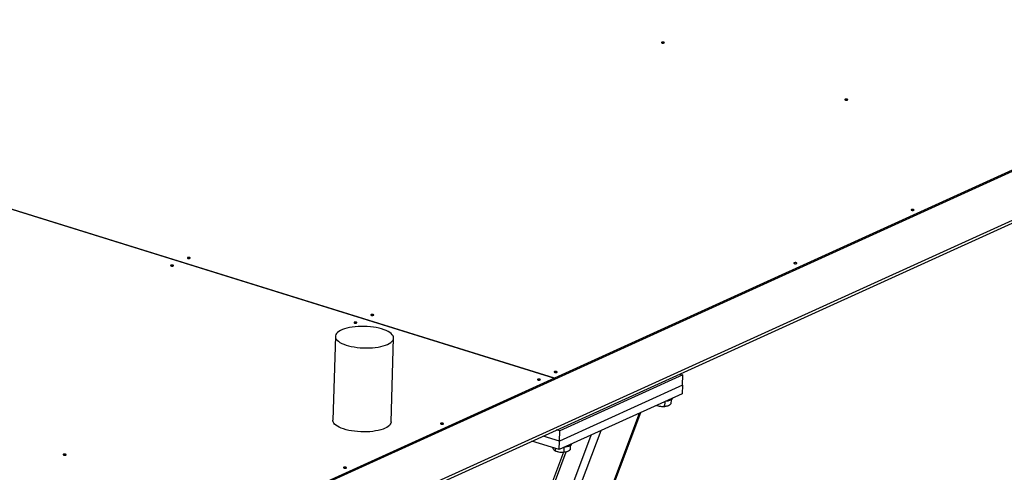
# Model space of a CAD drawing. Header units: millimetres. Extents: x 0 to 841, y 0 to 594.
# Tile 56 of 155: x 504 to 531, y 91 to 103. Entities that reach past the tile are written whole.
import ezdxf

# ---------------------------------------------------------------- set-up
doc = ezdxf.new("R2010")
doc.units = ezdxf.units.MM
doc.layers.add('TRAIT-FORT', color=4, linetype='Continuous', lineweight=25)

msp = doc.modelspace()

# ---------------------------------------------------------------- linework, layer by layer
at = {"layer": 'TRAIT-FORT', "color": 4, "linetype": 'Continuous', "lineweight": 25}
for p, q in [((541.46449, 104.10164), (518.43061, 93.63629)), ((541.46345, 104.06682), (518.42957, 93.60146)), ((488.0458, 103.08691), (518.43046, 93.63622)), ((518.43061, 93.63629), (488.04595, 103.08698)), ((540.35773, 102.23262), (496.57811, 82.34152)), ((496.56242, 82.26053), (540.25998, 102.11436)), ((512.45785, 94.77418), (512.38934, 92.48724)), ((513.97612, 92.43971), (514.04463, 94.72665)), ((518.43046, 93.63622), (496.76962, 83.7947)), ((518.43046, 93.63622), (518.42942, 93.60139)), ((518.42957, 93.60146), (518.43061, 93.63629)), ((521.92646, 93.72103), (518.57053, 92.19628)), ((521.84342, 93.74686), (521.92646, 93.72103)), ((521.91811, 93.44242), (521.92646, 93.72103)), ((518.42942, 93.60139), (496.76858, 83.75987)), ((518.42957, 93.60146), (518.42942, 93.60151)), ((521.91811, 93.44242), (518.56218, 91.91767)), ((521.91811, 93.44242), (521.91116, 93.21025)), ((521.91116, 93.21025), (518.55523, 91.68549)), ((521.20972, 92.89155), (521.21455, 92.8895)), ((521.43129, 92.99222), (521.42765, 92.87065)), ((521.50692, 92.88074), (521.51471, 92.8835)), ((521.60352, 93.04103), (521.60021, 92.93069)), ((517.16301, 83.16761), (520.74482, 92.68033)), ((517.18772, 83.15993), (520.77812, 92.69546)), ((516.18559, 83.47163), (519.42758, 92.08184)), ((516.38486, 83.40965), (519.69613, 92.20385)), ((518.56218, 91.91767), (518.12008, 92.05518)), ((518.57053, 92.19628), (518.48749, 92.22211)), ((518.56218, 91.91767), (518.57053, 92.19628)), ((518.55523, 91.68549), (517.81391, 91.91607)), ((518.55523, 91.68549), (518.56218, 91.91767)), ((518.85776, 91.79351), (518.85445, 91.68316)), ((518.67319, 91.61589), (515.66734, 83.63282)), ((515.73031, 83.61323), (518.74853, 91.62913)), ((518.44138, 91.65359), (518.46879, 91.64197)), ((518.44465, 91.65231), (518.4416, 91.65407)), ((518.44665, 91.71926), (518.44465, 91.65231)), ((518.68553, 91.74469), (518.68189, 91.62312)), ((518.76116, 91.63322), (518.76895, 91.63598))]:
    msp.add_line(p, q, dxfattribs=at)
at = {"layer": 'TRAIT-FORT', "color": 4, "linetype": 'Continuous', "lineweight": 25, "flags": 128}
for points in [[(521.41458, 102.77025), (521.4215, 102.77524), (521.42256, 102.78098), (521.41757, 102.78658), (521.40731, 102.79119), (521.39333, 102.79412), (521.37777, 102.79491), (521.36298, 102.79345), (521.35123, 102.78995), (521.3443, 102.78496), (521.34325, 102.77922), (521.34824, 102.77363), (521.3585, 102.76901), (521.37248, 102.76609), (521.38804, 102.76529), (521.40282, 102.76676), (521.41458, 102.77025)], [(526.4127, 101.21566), (526.41963, 101.22065), (526.42069, 101.22638), (526.4157, 101.23198), (526.40544, 101.2366), (526.39146, 101.23952), (526.3759, 101.24032), (526.36111, 101.23885), (526.34936, 101.23536), (526.34243, 101.23037), (526.34138, 101.22463), (526.34636, 101.21903), (526.35663, 101.21442), (526.3706, 101.21149), (526.38617, 101.2107), (526.40095, 101.21216), (526.4127, 101.21566)], [(528.21673, 98.20984), (528.22366, 98.21483), (528.22472, 98.22056), (528.21973, 98.22616), (528.20947, 98.23078), (528.19549, 98.2337), (528.17993, 98.2345), (528.16514, 98.23303), (528.15339, 98.22954), (528.14646, 98.22455), (528.14541, 98.21881), (528.15039, 98.21321), (528.16066, 98.2086), (528.17463, 98.20567), (528.1902, 98.20488), (528.20498, 98.20634), (528.21673, 98.20984)], [(508.4969, 96.90115), (508.50383, 96.90614), (508.50488, 96.91188), (508.49989, 96.91748), (508.48963, 96.92209), (508.47565, 96.92502), (508.46009, 96.92581), (508.4453, 96.92435), (508.43355, 96.92085), (508.42662, 96.91586), (508.42557, 96.91013), (508.43056, 96.90453), (508.44082, 96.89991), (508.4548, 96.89699), (508.47036, 96.89619), (508.48515, 96.89766), (508.4969, 96.90115)], [(508.03927, 96.69323), (508.0462, 96.69822), (508.04725, 96.70396), (508.04227, 96.70955), (508.03201, 96.71417), (508.01803, 96.71709), (508.00246, 96.71789), (507.98768, 96.71642), (507.97593, 96.71293), (507.969, 96.70794), (507.96795, 96.7022), (507.97293, 96.6966), (507.98319, 96.69199), (507.99717, 96.68906), (508.01274, 96.68827), (508.02752, 96.68973), (508.03927, 96.69323)], [(525.02263, 96.75861), (525.02956, 96.7636), (525.03062, 96.76934), (525.02563, 96.77494), (525.01537, 96.77955), (525.00139, 96.78248), (524.98583, 96.78327), (524.97104, 96.78181), (524.95929, 96.77831), (524.95236, 96.77332), (524.95131, 96.76759), (524.95629, 96.76199), (524.96656, 96.75737), (524.98053, 96.75445), (524.9961, 96.75366), (525.01088, 96.75512), (525.02263, 96.75861)], [(513.49503, 95.34656), (513.50195, 95.35155), (513.50301, 95.35728), (513.49802, 95.36288), (513.48776, 95.3675), (513.47378, 95.37042), (513.45822, 95.37122), (513.44343, 95.36975), (513.43168, 95.36626), (513.42475, 95.36127), (513.4237, 95.35553), (513.42868, 95.34993), (513.43895, 95.34532), (513.45293, 95.34239), (513.46849, 95.3416), (513.48327, 95.34306), (513.49503, 95.34656)], [(513.87972, 94.55494), (513.92764, 94.57943), (513.96789, 94.60587), (514.00003, 94.63394), (514.02368, 94.66333), (514.03858, 94.69371), (514.04456, 94.72473), (514.04155, 94.75604), (514.02959, 94.78729), (514.0088, 94.81812), (513.97944, 94.84819), (513.94182, 94.87714), (513.89638, 94.90466), (513.84363, 94.93043), (513.78416, 94.95417), (513.71866, 94.97559), (513.64786, 94.99446), (513.57257, 95.01057), (513.49364, 95.02373), (513.41196, 95.03379), (513.32846, 95.04064), (513.24408, 95.04421), (513.15979, 95.04444), (513.07653, 95.04135), (512.99526, 95.03495), (512.91688, 95.02534), (512.84229, 95.0126), (512.77233, 94.9969), (512.7078, 94.97841), (512.64943, 94.95733), (512.59788, 94.9339), (512.55373, 94.9084), (512.51748, 94.88111), (512.48955, 94.85234), (512.47024, 94.82241), (512.45979, 94.79167), (512.4583, 94.76046), (512.4658, 94.72913), (512.4822, 94.69805), (512.50731, 94.66756), (512.54085, 94.63801), (512.58244, 94.60973), (512.6316, 94.58304), (512.68779, 94.55826), (512.75036, 94.53565), (512.81861, 94.51547), (512.89176, 94.49796), (512.96898, 94.4833), (513.0494, 94.47167), (513.1321, 94.4632), (513.21616, 94.45799), (513.30061, 94.45609), (513.38451, 94.45752), (513.46689, 94.46227), (513.54683, 94.47029), (513.62343, 94.48148), (513.6958, 94.49572), (513.76314, 94.51284), (513.82468, 94.53265), (513.87972, 94.55494)], [(513.0374, 95.13864), (513.04433, 95.14363), (513.04538, 95.14936), (513.0404, 95.15496), (513.03013, 95.15958), (513.01616, 95.1625), (513.00059, 95.16329), (512.98581, 95.16183), (512.97406, 95.15834), (512.96713, 95.15335), (512.96607, 95.14761), (512.97106, 95.14201), (512.98132, 95.1374), (512.9953, 95.13447), (513.01086, 95.13368), (513.02565, 95.13514), (513.0374, 95.13864)], [(518.49315, 93.79197), (518.50008, 93.79696), (518.50114, 93.80269), (518.49615, 93.80829), (518.48589, 93.81291), (518.47191, 93.81583), (518.45635, 93.81662), (518.44156, 93.81516), (518.42981, 93.81167), (518.42288, 93.80667), (518.42183, 93.80094), (518.42681, 93.79534), (518.43708, 93.79073), (518.45105, 93.7878), (518.46662, 93.78701), (518.4814, 93.78847), (518.49315, 93.79197)], [(518.03553, 93.58404), (518.04246, 93.58904), (518.04351, 93.59477), (518.03852, 93.60037), (518.02826, 93.60498), (518.01428, 93.60791), (517.99872, 93.6087), (517.98394, 93.60724), (517.97218, 93.60375), (517.96526, 93.59875), (517.9642, 93.59302), (517.96919, 93.58742), (517.97945, 93.58281), (517.99343, 93.57988), (518.00899, 93.57909), (518.02378, 93.58055), (518.03553, 93.58404)], [(521.63255, 93.06572), (521.6155, 93.04905), (521.59047, 93.03399), (521.55826, 93.02102), (521.51991, 93.01056), (521.47665, 93.00294), (521.44786, 92.99975)], [(521.64182, 93.08787), (521.64107, 93.08346), (521.63255, 93.06572)], [(513.81121, 92.268), (513.75617, 92.24572), (513.69463, 92.2259), (513.62729, 92.20878), (513.55492, 92.19454), (513.47832, 92.18335), (513.39838, 92.17533), (513.316, 92.17058), (513.2321, 92.16915), (513.14765, 92.17105), (513.06359, 92.17627), (512.98089, 92.18474), (512.90047, 92.19636), (512.82325, 92.21102), (512.7501, 92.22853), (512.68185, 92.24871), (512.61928, 92.27132), (512.56309, 92.29611), (512.51393, 92.32279), (512.47234, 92.35107), (512.4388, 92.38062), (512.41369, 92.41111), (512.39729, 92.44219), (512.38979, 92.47352), (512.38934, 92.48724)], [(513.97612, 92.43971), (513.97605, 92.43779), (513.97007, 92.40677), (513.95517, 92.37639), (513.93152, 92.347), (513.89938, 92.31893), (513.85913, 92.2925), (513.81121, 92.268)], [(515.39464, 92.38417), (515.40157, 92.38916), (515.40262, 92.39489), (515.39764, 92.40049), (515.38738, 92.40511), (515.3734, 92.40803), (515.35783, 92.40883), (515.34305, 92.40736), (515.3313, 92.40387), (515.32437, 92.39888), (515.32332, 92.39314), (515.3283, 92.38754), (515.33856, 92.38293), (515.35254, 92.38), (515.36811, 92.37921), (515.38289, 92.38067), (515.39464, 92.38417)], [(518.88679, 91.81819), (518.86974, 91.80152), (518.84471, 91.78646), (518.8125, 91.77349), (518.77415, 91.76303), (518.73089, 91.75541), (518.7021, 91.75222)], [(518.89606, 91.84035), (518.89531, 91.83594), (518.88679, 91.81819)], [(505.11474, 91.539), (505.12167, 91.544), (505.12272, 91.54973), (505.11774, 91.55533), (505.10747, 91.55994), (505.09349, 91.56287), (505.07793, 91.56366), (505.06315, 91.5622), (505.05139, 91.55871), (505.04447, 91.55371), (505.04341, 91.54798), (505.0484, 91.54238), (505.05866, 91.53777), (505.07264, 91.53484), (505.0882, 91.53405), (505.10299, 91.53551), (505.11474, 91.539)], [(512.75375, 91.18429), (512.76068, 91.18928), (512.76173, 91.19502), (512.75675, 91.20062), (512.74649, 91.20523), (512.73251, 91.20816), (512.71694, 91.20895), (512.70216, 91.20749), (512.69041, 91.20399), (512.68348, 91.199), (512.68243, 91.19327), (512.68741, 91.18767), (512.69768, 91.18305), (512.71165, 91.18013), (512.72722, 91.17933), (512.742, 91.1808), (512.75375, 91.18429)]]:
    msp.add_lwpolyline(points, dxfattribs=at)
at = {"layer": 'TRAIT-FORT', "color": 4, "linetype": 'Continuous', "lineweight": 25}
for centre in [(521.3739, 93.32144), (518.62814, 92.07392)]:
    msp.add_arc(centre, 0.4604, 249.750163, 286.632546, dxfattribs=at)
for points, knots in [([(521.21186, 92.89252), (521.22522, 92.88763), (521.25948, 92.87507), (521.31375, 92.86554), (521.37285, 92.86369), (521.40927, 92.86832), (521.42765, 92.87065)], [0, 0, 0, 0, 0.19013567, 0.48785456, 0.74158076, 1, 1, 1, 1]), ([(521.42765, 92.87065), (521.44939, 92.87124), (521.48535, 92.87221), (521.53805, 92.89161), (521.57373, 92.91204), (521.59433, 92.92655), (521.60021, 92.93069)], [0, 0, 0, 0, 0.38554949, 0.63764185, 0.89654625, 1, 1, 1, 1]), ([(518.43401, 91.65843), (518.43178, 91.65956), (518.42365, 91.6637), (518.4103, 91.67999), (518.3944, 91.70741), (518.38481, 91.73009), (518.37998, 91.74154)], [0, 0, 0, 0, 0.12208877, 0.44482276, 0.71986771, 1, 1, 1, 1]), ([(518.44465, 91.65231), (518.46509, 91.64469), (518.50641, 91.62927), (518.56797, 91.61792), (518.62709, 91.61619), (518.66351, 91.6208), (518.68189, 91.62312)], [0, 0, 0, 0, 0.26460494, 0.53494775, 0.76534313, 1, 1, 1, 1]), ([(518.68189, 91.62312), (518.70363, 91.62371), (518.73959, 91.62468), (518.79229, 91.64409), (518.82797, 91.66452), (518.84857, 91.67902), (518.85445, 91.68316)], [0, 0, 0, 0, 0.38554949, 0.63764185, 0.89654625, 1, 1, 1, 1])]:
    msp.add_open_spline(points, degree=3, knots=knots, dxfattribs=at)

doc.saveas('drawing.dxf')
